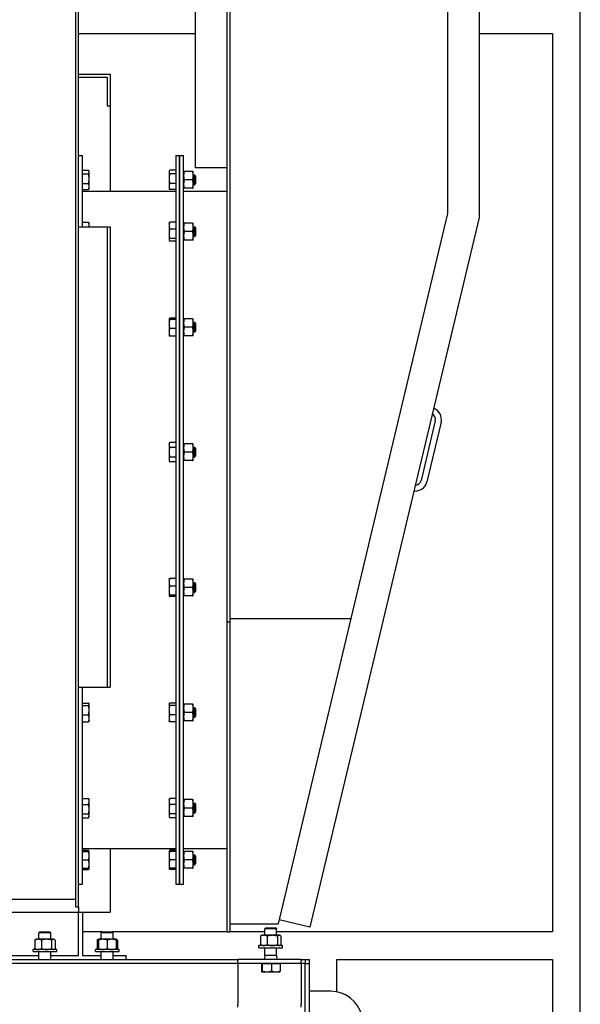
# Model space of a CAD drawing. Header units: inches. Extents: x 24 to 1128, y -94 to 748.
# Tile 70 of 256: x 325 to 361, y 234 to 297. Entities that reach past the tile are written whole.
import ezdxf

# ---------------------------------------------------------------- set-up
doc = ezdxf.new("R2010")
doc.units = ezdxf.units.IN
doc.header["$LTSCALE"] = 32
doc.header["$MEASUREMENT"] = 0
doc.layers.add('Visible (ANSI)', color=7, linetype='Continuous', lineweight=30)

msp = doc.modelspace()

# ---------------------------------------------------------------- linework, layer by layer
at = {"layer": 'Visible (ANSI)'}
for p, q in [((336.49252, 287.28262), (336.49252, 302.81362)), ((338.49252, 258.62562), (338.49252, 302.81362)), ((338.66452, 302.81362), (338.66452, 258.62562)), ((352.40652, 302.81362), (352.40652, 284.38656)), ((354.40652, 302.81362), (354.40652, 284.15124)), ((328.92872, 265.06362), (328.92872, 301.01962)), ((329.10802, 265.06362), (329.10802, 301.01962)), ((360.79552, 141.63562), (360.79552, 297.50112)), ((329.10802, 295.75112), (336.49252, 295.75112)), ((354.40652, 295.75112), (359.04552, 295.75112)), ((359.04552, 295.75112), (359.04552, 239.06362)), ((329.10802, 293.18862), (331.10802, 293.18862)), ((329.10802, 293.00112), (330.92052, 293.00112)), ((330.92052, 293.00112), (330.92052, 291.18862)), ((331.10802, 293.18862), (331.10802, 291.18862)), ((330.92052, 291.18862), (331.10802, 291.18862)), ((331.10802, 291.18862), (331.10802, 285.81362)), ((329.10802, 288.06362), (329.35802, 288.06362)), ((329.35802, 283.56362), (329.35802, 288.06362)), ((335.24252, 288.06362), (335.49252, 288.06362)), ((335.24252, 288.06362), (335.24252, 242.06362)), ((335.49252, 242.06362), (335.49252, 288.06362)), ((335.49252, 288.06362), (335.74252, 288.06362)), ((335.49252, 288.06362), (335.49252, 242.06362)), ((335.74252, 242.06362), (335.74252, 288.06362)), ((329.35802, 287.12649), (329.73245, 287.12649)), ((329.77989, 287.04955), (329.75462, 287.09332)), ((334.82064, 287.04955), (334.84592, 287.09332)), ((335.24252, 287.12649), (334.86809, 287.12649)), ((338.49252, 287.28262), (336.49252, 287.28262)), ((329.35802, 286.89174), (329.73245, 286.89174)), ((329.77989, 287.00911), (329.77989, 287.04955)), ((329.77989, 286.58764), (329.77989, 287.00911)), ((329.77989, 286.09683), (329.77989, 286.58764)), ((334.82064, 287.04955), (334.82064, 287.00911)), ((334.82064, 287.00911), (334.82064, 286.58764)), ((334.82064, 286.58764), (334.82064, 286.09683)), ((335.24252, 286.89174), (334.86809, 286.89174)), ((336.31321, 287.0493), (335.78082, 287.0493)), ((336.31321, 286.5183), (335.78082, 286.5183)), ((336.35152, 286.7838), (336.35152, 287.0493)), ((336.35152, 286.8308), (336.43842, 286.8308)), ((336.35152, 286.2528), (336.35152, 286.7838)), ((336.49252, 286.7767), (336.43842, 286.8308)), ((336.43842, 286.2058), (336.43842, 286.8308)), ((336.49252, 286.7767), (336.49252, 286.2599)), ((329.35802, 286.28355), (329.73245, 286.28355)), ((329.35802, 285.91012), (329.73245, 285.91012)), ((329.77989, 285.98705), (329.75462, 285.94328)), ((329.77989, 285.98705), (329.77989, 286.09683)), ((334.82064, 286.09683), (334.82064, 285.98705)), ((334.82064, 285.98705), (334.84592, 285.94328)), ((335.24252, 286.28355), (334.86809, 286.28355)), ((335.24252, 285.91012), (334.86809, 285.91012)), ((336.31321, 285.9873), (335.78082, 285.9873)), ((336.35152, 285.9873), (336.35152, 286.2528)), ((336.35152, 286.2058), (336.43842, 286.2058)), ((336.49252, 286.2599), (336.43842, 286.2058)), ((329.35802, 285.81362), (335.24252, 285.81362)), ((335.74252, 285.81362), (338.49252, 285.81362)), ((354.40652, 284.15124), (343.71553, 239.3494)), ((352.40652, 284.38656), (346.30865, 258.83273)), ((329.10802, 283.56362), (330.92052, 283.56362)), ((329.35802, 283.84455), (329.73245, 283.84455)), ((329.77989, 283.78327), (329.76907, 283.80201)), ((329.77989, 283.62767), (329.77989, 283.78327)), ((329.77989, 283.56362), (329.77989, 283.62767)), ((330.92052, 283.56362), (330.92052, 254.50112)), ((330.92052, 283.56362), (331.10802, 283.56362)), ((331.10802, 283.56362), (331.10802, 254.50112)), ((334.82064, 283.78327), (334.83146, 283.80201)), ((334.82064, 283.78327), (334.82064, 283.62767)), ((334.82064, 283.62767), (334.82064, 283.11452)), ((335.24252, 283.84455), (334.86809, 283.84455)), ((335.24252, 283.41079), (334.86809, 283.41079)), ((336.31321, 283.78302), (335.78082, 283.78302)), ((336.35152, 283.51752), (336.35152, 283.78302)), ((336.35152, 283.56452), (336.43842, 283.56452)), ((336.35152, 282.98652), (336.35152, 283.51752)), ((336.49252, 283.51042), (336.43842, 283.56452)), ((336.43842, 282.93952), (336.43842, 283.56452)), ((336.49252, 283.51042), (336.49252, 282.99362)), ((334.82064, 283.11452), (334.82064, 282.73887)), ((334.82064, 282.73887), (334.82064, 282.72077)), ((334.82064, 282.72077), (334.83146, 282.70203)), ((335.24252, 282.81826), (334.86809, 282.81826)), ((336.31321, 283.25202), (335.78082, 283.25202)), ((336.31321, 282.72102), (335.78082, 282.72102)), ((336.35152, 282.72102), (336.35152, 282.98652)), ((336.35152, 282.93952), (336.43842, 282.93952)), ((336.49252, 282.99362), (336.43842, 282.93952)), ((335.24252, 282.65949), (334.86809, 282.65949)), ((334.82064, 277.74797), (334.82329, 277.75256)), ((334.82064, 277.74797), (334.82064, 277.74343)), ((334.82064, 277.74343), (334.82064, 277.42002)), ((335.24252, 277.78346), (334.86809, 277.78346)), ((336.31321, 277.74772), (335.78082, 277.74772)), ((336.35152, 277.48222), (336.35152, 277.74772)), ((334.82064, 277.42002), (334.82064, 276.89332)), ((335.24252, 277.70339), (334.86809, 277.70339)), ((335.24252, 277.13665), (334.86809, 277.13665)), ((336.31321, 277.21672), (335.78082, 277.21672)), ((336.35152, 277.52922), (336.43842, 277.52922)), ((336.35152, 276.95122), (336.35152, 277.48222)), ((336.49252, 277.47512), (336.43842, 277.52922)), ((336.43842, 276.90422), (336.43842, 277.52922)), ((336.49252, 277.47512), (336.49252, 276.95832)), ((334.82064, 276.89332), (334.82064, 276.68547)), ((334.82064, 276.68547), (334.82329, 276.68089)), ((335.24252, 276.64998), (334.86809, 276.64998)), ((336.31321, 276.68572), (335.78082, 276.68572)), ((336.35152, 276.68572), (336.35152, 276.95122)), ((336.35152, 276.90422), (336.43842, 276.90422)), ((336.49252, 276.95832), (336.43842, 276.90422)), ((351.63871, 271.31379), (350.73928, 267.54462)), ((352.00347, 271.22675), (351.10404, 267.45758)), ((334.82064, 269.86248), (334.86809, 269.94466)), ((334.82064, 269.86248), (334.82064, 269.7913)), ((334.82064, 269.7913), (334.82064, 269.33123)), ((335.24252, 269.94466), (334.86809, 269.94466)), ((336.31321, 269.86223), (335.78082, 269.86223)), ((336.35152, 269.59673), (336.35152, 269.86223)), ((334.82064, 269.33123), (334.82064, 268.87115)), ((335.24252, 269.63794), (334.86809, 269.63794)), ((336.31321, 269.33123), (335.78082, 269.33123)), ((336.35152, 269.64373), (336.43842, 269.64373)), ((336.35152, 269.06573), (336.35152, 269.59673)), ((336.35152, 268.80023), (336.35152, 269.06573)), ((336.49252, 269.58963), (336.43842, 269.64373)), ((336.43842, 269.01873), (336.43842, 269.64373)), ((336.49252, 269.07283), (336.43842, 269.01873)), ((336.49252, 269.58963), (336.49252, 269.07283)), ((334.82064, 268.87115), (334.82064, 268.79998)), ((334.82064, 268.79998), (334.86809, 268.71779)), ((335.24252, 269.02451), (334.86809, 269.02451)), ((335.24252, 268.71779), (334.86809, 268.71779)), ((336.31321, 268.80023), (335.78082, 268.80023)), ((336.35152, 269.01873), (336.43842, 269.01873)), ((328.92872, 240.63467), (328.92872, 265.06362)), ((329.10802, 240.63467), (329.10802, 265.06362)), ((334.82064, 261.32727), (334.82329, 261.33186)), ((334.82064, 261.32727), (334.82064, 261.11943)), ((334.82064, 261.11943), (334.82064, 260.59272)), ((335.24252, 261.36276), (334.86809, 261.36276)), ((336.31321, 261.32702), (335.78082, 261.32702)), ((336.35152, 261.06152), (336.35152, 261.32702)), ((336.35152, 261.10852), (336.43842, 261.10852)), ((336.35152, 260.53052), (336.35152, 261.06152)), ((336.49252, 261.05442), (336.43842, 261.10852)), ((336.43842, 260.48352), (336.43842, 261.10852)), ((336.49252, 261.05442), (336.49252, 260.53762)), ((334.82064, 260.59272), (334.82064, 260.26932)), ((335.24252, 260.87609), (334.86809, 260.87609)), ((336.31321, 260.79602), (335.78082, 260.79602)), ((336.35152, 260.26502), (336.35152, 260.53052)), ((336.35152, 260.48352), (336.43842, 260.48352)), ((336.49252, 260.53762), (336.43842, 260.48352)), ((334.82064, 260.26932), (334.82064, 260.26477)), ((334.82064, 260.26477), (334.82329, 260.26019)), ((335.24252, 260.30935), (334.86809, 260.30935)), ((335.24252, 260.22928), (334.86809, 260.22928)), ((336.31321, 260.26502), (335.78082, 260.26502)), ((338.49252, 239.06362), (338.49252, 258.62562)), ((338.49252, 258.62562), (338.66452, 258.62562)), ((338.66452, 258.83273), (346.30865, 258.83273)), ((338.66452, 258.62562), (338.66452, 239.06362)), ((346.30865, 258.83273), (341.71049, 239.56362)), ((329.10802, 254.50112), (330.92052, 254.50112)), ((329.35802, 242.06362), (329.35802, 254.50112)), ((330.92052, 254.50112), (331.10802, 254.50112)), ((329.35802, 253.50306), (329.73245, 253.50306)), ((329.35802, 253.34429), (329.73245, 253.34429)), ((329.77989, 253.44178), (329.76907, 253.46052)), ((329.77989, 253.42367), (329.77989, 253.44178)), ((329.77989, 253.04802), (329.77989, 253.42367)), ((329.77989, 252.53488), (329.77989, 253.04802)), ((334.82064, 253.44178), (334.83146, 253.46052)), ((334.82064, 253.44178), (334.82064, 253.42367)), ((334.82064, 253.42367), (334.82064, 253.04802)), ((334.82064, 253.04802), (334.82064, 252.53488)), ((335.24252, 253.50306), (334.86809, 253.50306)), ((335.24252, 253.34429), (334.86809, 253.34429)), ((336.31321, 253.44153), (335.78082, 253.44153)), ((336.31321, 252.91053), (335.78082, 252.91053)), ((336.35152, 253.17603), (336.35152, 253.44153)), ((336.35152, 253.22303), (336.43842, 253.22303)), ((336.35152, 252.64503), (336.35152, 253.17603)), ((336.49252, 253.16893), (336.43842, 253.22303)), ((336.43842, 252.59803), (336.43842, 253.22303)), ((336.49252, 253.16893), (336.49252, 252.65213)), ((329.35802, 252.75176), (329.73245, 252.75176)), ((329.35802, 252.31799), (329.73245, 252.31799)), ((329.77989, 252.37928), (329.76907, 252.36054)), ((329.77989, 252.37928), (329.77989, 252.53488)), ((334.82064, 252.53488), (334.82064, 252.37928)), ((334.82064, 252.37928), (334.83146, 252.36054)), ((335.24252, 252.75176), (334.86809, 252.75176)), ((335.24252, 252.31799), (334.86809, 252.31799)), ((336.31321, 252.37953), (335.78082, 252.37953)), ((336.35152, 252.37953), (336.35152, 252.64503)), ((336.35152, 252.59803), (336.43842, 252.59803)), ((336.49252, 252.65213), (336.43842, 252.59803)), ((329.35802, 247.48341), (329.73245, 247.48341)), ((329.77989, 247.40648), (329.75462, 247.45025)), ((329.77989, 247.2967), (329.77989, 247.40648)), ((329.77989, 246.80588), (329.77989, 247.2967)), ((334.82064, 247.40648), (334.84592, 247.45025)), ((334.82064, 247.40648), (334.82064, 247.2967)), ((334.82064, 247.2967), (334.82064, 246.80588)), ((335.24252, 247.48341), (334.86809, 247.48341)), ((336.31321, 247.40623), (335.78082, 247.40623)), ((336.35152, 247.14073), (336.35152, 247.40623)), ((329.35802, 247.10998), (329.73245, 247.10998)), ((329.77989, 246.38442), (329.77989, 246.80588)), ((334.82064, 246.80588), (334.82064, 246.38442)), ((335.24252, 247.10998), (334.86809, 247.10998)), ((336.31321, 246.87523), (335.78082, 246.87523)), ((336.35152, 247.18773), (336.43842, 247.18773)), ((336.35152, 246.60973), (336.35152, 247.14073)), ((336.49252, 247.13363), (336.43842, 247.18773)), ((336.43842, 246.56273), (336.43842, 247.18773)), ((336.49252, 247.13363), (336.49252, 246.61683)), ((329.35802, 246.50179), (329.73245, 246.50179)), ((329.35802, 246.26704), (329.73245, 246.26704)), ((329.77989, 246.34398), (329.75462, 246.30021)), ((329.77989, 246.34398), (329.77989, 246.38442)), ((334.82064, 246.38442), (334.82064, 246.34398)), ((334.82064, 246.34398), (334.84592, 246.30021)), ((335.24252, 246.50179), (334.86809, 246.50179)), ((335.24252, 246.26704), (334.86809, 246.26704)), ((336.31321, 246.34423), (335.78082, 246.34423)), ((336.35152, 246.34423), (336.35152, 246.60973)), ((336.35152, 246.56273), (336.43842, 246.56273)), ((336.49252, 246.61683), (336.43842, 246.56273)), ((329.35802, 244.31362), (335.24252, 244.31362)), ((329.35802, 244.21713), (329.73245, 244.21713)), ((331.10802, 244.31362), (331.10802, 240.31362)), ((335.24252, 244.21713), (334.86809, 244.21713)), ((335.74252, 244.31362), (338.49252, 244.31362)), ((329.35802, 244.1402), (329.73245, 244.1402)), ((329.35802, 243.60895), (329.73245, 243.60895)), ((329.77989, 244.1402), (329.75462, 244.18397)), ((329.77989, 243.87457), (329.77989, 244.1402)), ((329.77989, 243.34332), (329.77989, 243.87457)), ((334.82064, 244.1402), (334.84592, 244.18397)), ((334.82064, 244.1402), (334.82064, 243.87457)), ((334.82064, 243.87457), (334.82064, 243.34332)), ((335.24252, 244.1402), (334.86809, 244.1402)), ((335.24252, 243.60895), (334.86809, 243.60895)), ((336.31321, 244.13995), (335.78082, 244.13995)), ((336.31321, 243.60895), (335.78082, 243.60895)), ((336.35152, 243.87445), (336.35152, 244.13995)), ((336.35152, 243.92145), (336.43842, 243.92145)), ((336.35152, 243.34345), (336.35152, 243.87445)), ((336.49252, 243.86735), (336.43842, 243.92145)), ((336.43842, 243.29645), (336.43842, 243.92145)), ((336.49252, 243.86735), (336.49252, 243.35055)), ((329.35802, 243.0777), (329.73245, 243.0777)), ((329.35802, 243.00076), (329.73245, 243.00076)), ((329.77989, 243.0777), (329.75462, 243.03393)), ((329.77989, 243.0777), (329.77989, 243.34332)), ((334.82064, 243.34332), (334.82064, 243.0777)), ((334.82064, 243.0777), (334.84592, 243.03393)), ((335.24252, 243.0777), (334.86809, 243.0777)), ((335.24252, 243.00076), (334.86809, 243.00076)), ((336.31321, 243.07795), (335.78082, 243.07795)), ((336.35152, 243.07795), (336.35152, 243.34345)), ((336.35152, 243.29645), (336.43842, 243.29645)), ((336.49252, 243.35055), (336.43842, 243.29645)), ((329.10802, 242.06362), (329.35802, 242.06362)), ((335.24252, 242.06362), (335.49252, 242.06362)), ((335.49252, 242.06362), (335.74252, 242.06362)), ((305.16232, 241.13467), (328.92872, 241.13467)), ((328.92872, 240.63467), (329.10802, 240.63467)), ((329.10802, 240.63467), (329.10802, 240.31362)), ((304.98302, 240.31362), (329.10802, 240.31362)), ((329.10802, 240.31362), (329.35802, 240.31362)), ((329.10802, 237.56362), (329.10802, 240.31362)), ((329.35802, 240.31362), (331.10802, 240.31362)), ((329.35802, 240.31362), (329.35802, 237.56362)), ((338.66452, 239.56362), (341.71049, 239.56362)), ((340.92886, 239.31362), (340.86752, 239.25412)), ((340.86752, 238.84522), (340.86752, 239.25412)), ((341.61752, 239.25412), (340.86752, 239.25412)), ((340.92886, 239.31362), (341.55617, 239.31362)), ((341.55617, 239.31362), (341.61752, 239.25412)), ((341.61752, 238.84522), (341.61752, 239.25412)), ((343.71553, 239.3494), (341.77015, 239.81362)), ((326.66936, 239.06362), (326.60802, 239.00412)), ((326.60802, 238.59522), (326.60802, 239.00412)), ((327.35802, 239.00412), (326.60802, 239.00412)), ((326.66936, 239.06362), (327.29667, 239.06362)), ((327.29667, 239.06362), (327.35802, 239.00412)), ((327.35802, 238.59522), (327.35802, 239.00412)), ((330.60686, 239.06362), (329.35802, 239.06362)), ((330.60686, 239.06362), (330.54552, 239.00412)), ((330.54552, 238.59522), (330.54552, 239.00412)), ((331.29552, 239.00412), (330.54552, 239.00412)), ((330.60686, 239.06362), (331.23417, 239.06362)), ((338.49252, 239.06362), (331.23417, 239.06362)), ((331.23417, 239.06362), (331.29552, 239.00412)), ((331.29552, 238.59522), (331.29552, 239.00412)), ((338.49252, 239.06362), (338.66452, 239.06362)), ((340.86752, 239.06362), (338.66452, 239.06362)), ((340.60319, 238.79498), (340.60319, 238.25447)), ((340.68002, 238.84522), (340.64453, 238.82473)), ((340.81264, 238.84522), (340.68002, 238.84522)), ((341.34175, 238.84522), (340.81264, 238.84522)), ((341.02208, 238.79498), (341.02208, 238.25447)), ((341.77163, 238.84522), (341.34175, 238.84522)), ((359.04552, 239.06362), (341.61752, 239.06362)), ((341.66142, 238.79498), (341.66142, 238.25447)), ((341.80502, 238.84522), (341.77163, 238.84522)), ((341.80502, 238.84522), (341.84051, 238.82473)), ((341.88185, 238.79498), (341.88185, 238.25447)), ((326.34369, 238.54498), (326.34369, 238.00447)), ((326.42052, 238.59522), (326.38503, 238.57473)), ((326.55314, 238.59522), (326.42052, 238.59522)), ((327.08225, 238.59522), (326.55314, 238.59522)), ((326.76258, 238.54498), (326.76258, 238.00447)), ((327.51213, 238.59522), (327.08225, 238.59522)), ((327.40192, 238.54498), (327.40192, 238.00447)), ((327.54552, 238.59522), (327.51213, 238.59522)), ((327.54552, 238.59522), (327.58101, 238.57473)), ((327.62235, 238.54498), (327.62235, 238.00447)), ((330.28119, 238.54498), (330.28119, 238.00447)), ((330.35802, 238.59522), (330.32253, 238.57473)), ((330.63927, 238.59522), (330.35802, 238.59522)), ((330.35802, 238.54498), (330.35802, 238.00447)), ((331.20177, 238.59522), (330.63927, 238.59522)), ((330.92052, 238.54498), (330.92052, 238.00447)), ((331.48302, 238.59522), (331.20177, 238.59522)), ((331.48302, 238.59522), (331.51851, 238.57473)), ((331.48302, 238.54498), (331.48302, 238.00447)), ((331.55985, 238.54498), (331.55985, 238.00447)), ((340.49252, 238.06362), (340.49252, 238.20422)), ((341.99252, 238.20422), (340.49252, 238.20422)), ((340.49252, 238.06362), (341.99252, 238.06362)), ((340.68002, 238.20422), (340.64453, 238.22472)), ((340.86752, 237.56362), (340.86752, 238.06362)), ((341.61752, 237.56362), (341.61752, 238.06362)), ((341.80502, 238.20422), (341.84051, 238.22472)), ((341.99252, 238.06362), (341.99252, 238.20422)), ((323.35802, 237.56362), (326.60802, 237.56362)), ((326.23302, 237.81362), (326.23302, 237.95422)), ((327.73302, 237.95422), (326.23302, 237.95422)), ((326.23302, 237.81362), (327.73302, 237.81362)), ((326.42052, 237.95422), (326.38503, 237.97472)), ((326.60802, 237.31362), (326.60802, 237.81362)), ((327.35802, 237.31362), (327.35802, 237.81362)), ((327.35802, 237.56362), (329.10802, 237.56362)), ((327.54552, 237.95422), (327.58101, 237.97472)), ((327.73302, 237.81362), (327.73302, 237.95422)), ((329.35802, 237.56362), (330.54552, 237.56362)), ((330.17052, 237.81362), (330.17052, 237.95422)), ((331.67052, 237.95422), (330.17052, 237.95422)), ((330.17052, 237.81362), (331.67052, 237.81362)), ((330.35802, 237.95422), (330.32253, 237.97472)), ((330.54552, 237.31362), (330.54552, 237.81362)), ((331.29552, 237.31362), (331.29552, 237.81362)), ((331.29552, 237.56362), (332.10802, 237.56362)), ((331.48302, 237.95422), (331.51851, 237.97472)), ((331.67052, 237.81362), (331.67052, 237.95422)), ((332.10802, 237.31362), (332.10802, 237.56362)), ((340.86752, 237.56362), (340.85852, 237.31362)), ((341.61752, 237.56362), (340.86752, 237.56362)), ((341.61752, 237.56362), (341.62652, 237.31362)), ((304.67052, 237.31362), (339.17052, 237.31362)), ((339.17052, 237.06362), (304.67052, 237.06362)), ((343.17052, 237.31362), (339.17052, 237.31362)), ((339.17052, 237.31362), (339.17052, 237.25362)), ((339.17052, 237.06362), (339.17052, 237.25362)), ((343.17052, 237.06362), (339.17052, 237.06362)), ((339.17052, 237.06362), (339.17052, 236.68362)), ((340.65372, 237.06362), (340.68218, 237.06362)), ((340.65372, 237.06362), (340.65372, 236.58986)), ((340.68002, 237.06362), (340.68002, 237.06362)), ((340.68218, 237.06362), (340.71065, 237.06362)), ((340.71065, 237.06362), (341.00505, 237.06362)), ((340.71065, 237.06362), (340.71065, 236.58986)), ((341.00505, 237.06362), (341.29945, 237.06362)), ((341.29945, 237.06362), (341.29945, 236.58986)), ((341.29945, 237.06362), (341.56538, 237.06362)), ((341.56538, 237.06362), (341.83132, 237.06362)), ((341.80502, 237.06362), (341.80502, 237.06362)), ((341.83132, 237.06362), (341.83132, 236.58986)), ((343.17052, 237.31362), (343.42052, 237.31362)), ((343.17052, 237.31362), (343.17052, 237.25362)), ((343.17052, 237.06362), (343.17052, 237.25362)), ((343.42052, 237.06362), (343.17052, 237.06362)), ((343.17052, 237.06362), (343.17052, 236.68362)), ((343.42052, 237.31362), (343.67052, 237.31362)), ((343.42052, 237.31362), (343.42052, 237.06362)), ((343.42052, 171.56362), (343.42052, 237.06362)), ((343.42052, 237.06362), (343.67052, 237.06362)), ((343.67052, 237.31362), (343.67052, 237.06362)), ((343.67052, 237.06362), (343.67052, 171.56362)), ((345.42052, 237.31362), (359.04552, 237.31362)), ((345.42052, 235.27815), (345.42052, 237.31362)), ((359.04552, 237.31362), (359.04552, 189.31362)), ((339.17052, 236.68362), (339.17052, 234.50362)), ((340.68002, 236.53962), (340.67785, 236.54088)), ((340.68002, 236.53962), (340.68218, 236.53962)), ((340.68218, 236.53962), (341.00505, 236.53962)), ((341.00505, 236.53962), (341.56538, 236.53962)), ((341.56538, 236.53962), (341.80502, 236.53962)), ((341.80502, 236.53962), (341.80719, 236.54088)), ((343.17052, 236.68362), (343.17052, 234.50362)), ((345.04552, 235.31362), (343.67052, 235.31362)), ((339.17052, 234.31362), (339.17052, 234.50362)), ((343.17052, 234.31362), (343.17052, 234.50362))]:
    msp.add_line(p, q, dxfattribs=at)
for centre, radius, start, end in [((351.27395, 271.40084), 0.375, 346.578596, 63.0851972), ((351.27395, 271.40084), 0.75, 346.578596, 69.8788308), ((350.37452, 267.63167), 0.75, 263.2783612, 346.578596), ((350.37452, 267.63167), 0.375, 270.0719948, 346.578596), ((345.04552, 233.31362), 2, 296.2897353, 90)]:
    msp.add_arc(centre, radius, start, end, dxfattribs=at)
for points, weights in [([(329.77989, 287.00911), (329.77989, 287.06359), (329.73245, 287.12649)], [1, 1.04314139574, 1.01001874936]), ([(334.86809, 287.12649), (334.82064, 287.06359), (334.82064, 287.00911)], [1.01001874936, 1.04314139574, 1]), ([(329.73245, 286.89174), (329.77989, 286.95464), (329.77989, 287.00911)], [1.01001874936, 1.04314139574, 1]), ([(329.77989, 286.58764), (329.77989, 286.72877), (329.73245, 286.89174)], [1, 1.04314139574, 1.01001874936]), ([(329.73245, 286.28355), (329.77989, 286.44651), (329.77989, 286.58764)], [1.01001874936, 1.04314139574, 1]), ([(334.82064, 287.00911), (334.82064, 286.95464), (334.86809, 286.89174)], [1, 1.04314139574, 1.01001874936]), ([(334.86809, 286.89174), (334.82064, 286.72877), (334.82064, 286.58764)], [1.01001874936, 1.04314139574, 1]), ([(334.82064, 286.58764), (334.82064, 286.44651), (334.86809, 286.28355)], [1, 1.04314139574, 1.01001874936]), ([(335.74252, 287.0493), (335.74252, 287.0493), (335.78082, 287.0493)], [1, 1.0379548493, 1]), ([(335.78082, 287.0493), (335.74252, 286.90702), (335.74252, 286.7838)], [1, 1.0379548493, 1]), ([(335.74252, 286.7838), (335.74252, 286.66058), (335.78082, 286.5183)], [1, 1.0379548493, 1]), ([(335.78082, 286.5183), (335.74252, 286.37602), (335.74252, 286.2528)], [1, 1.0379548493, 1]), ([(336.35152, 286.7838), (336.35152, 286.90702), (336.31321, 287.0493)], [1, 1.0379548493, 1]), ([(336.31321, 287.0493), (336.35152, 287.0493), (336.35152, 287.0493)], [1, 1.0379548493, 1]), ([(336.31321, 286.5183), (336.35152, 286.66058), (336.35152, 286.7838)], [1, 1.0379548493, 1]), ([(336.35152, 286.2528), (336.35152, 286.37602), (336.31321, 286.5183)], [1, 1.0379548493, 1]), ([(329.77989, 286.09683), (329.77989, 286.18349), (329.73245, 286.28355)], [1, 1.04314139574, 1.01001874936]), ([(329.73245, 285.91012), (329.77989, 286.01018), (329.77989, 286.09683)], [1.01001874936, 1.04314139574, 1]), ([(329.75462, 285.94328), (329.74536, 285.92723), (329.73245, 285.91012)], [1.02223897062, 1.01882307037, 1.01001874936]), ([(334.86809, 286.28355), (334.82064, 286.18349), (334.82064, 286.09683)], [1.01001874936, 1.04314139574, 1]), ([(334.82064, 286.09683), (334.82064, 286.01018), (334.86809, 285.91012)], [1, 1.04314139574, 1.01001874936]), ([(334.86809, 285.91012), (334.85518, 285.92723), (334.84592, 285.94328)], [1.01001874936, 1.01882307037, 1.02223897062]), ([(335.78082, 285.9873), (335.74252, 285.9873), (335.74252, 285.9873)], [1, 1.0379548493, 1]), ([(335.74252, 286.2528), (335.74252, 286.12958), (335.78082, 285.9873)], [1, 1.0379548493, 1]), ([(336.31321, 285.9873), (336.35152, 286.12958), (336.35152, 286.2528)], [1, 1.0379548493, 1]), ([(336.35152, 285.9873), (336.35152, 285.9873), (336.31321, 285.9873)], [1, 1.0379548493, 1]), ([(329.73245, 283.84455), (329.75746, 283.82212), (329.76907, 283.80201)], [1.01001874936, 1.02721658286, 1.02385469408]), ([(329.77989, 283.62767), (329.77989, 283.72833), (329.73245, 283.84455)], [1, 1.04314139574, 1.01001874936]), ([(329.77547, 283.56362), (329.77989, 283.59588), (329.77989, 283.62767)], [1.01929397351, 1.01323672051, 1]), ([(334.86809, 283.84455), (334.82064, 283.72833), (334.82064, 283.62767)], [1.01001874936, 1.04314139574, 1]), ([(334.82064, 283.62767), (334.82064, 283.52702), (334.86809, 283.41079)], [1, 1.04314139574, 1.01001874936]), ([(334.86809, 283.41079), (334.82064, 283.25202), (334.82064, 283.11452)], [1.01001874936, 1.04314139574, 1]), ([(334.83146, 283.80201), (334.84308, 283.82212), (334.86809, 283.84455)], [1.02385469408, 1.02721658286, 1.01001874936]), ([(335.74252, 283.78302), (335.74252, 283.78302), (335.78082, 283.78302)], [1, 1.0379548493, 1]), ([(335.78082, 283.78302), (335.74252, 283.64074), (335.74252, 283.51752)], [1, 1.0379548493, 1]), ([(335.74252, 283.51752), (335.74252, 283.3943), (335.78082, 283.25202)], [1, 1.0379548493, 1]), ([(336.35152, 283.51752), (336.35152, 283.64074), (336.31321, 283.78302)], [1, 1.0379548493, 1]), ([(336.31321, 283.78302), (336.35152, 283.78302), (336.35152, 283.78302)], [1, 1.0379548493, 1]), ([(336.31321, 283.25202), (336.35152, 283.3943), (336.35152, 283.51752)], [1, 1.0379548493, 1]), ([(334.82064, 283.11452), (334.82064, 282.97703), (334.86809, 282.81826)], [1, 1.04314139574, 1.01001874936]), ([(334.86809, 282.81826), (334.82064, 282.77572), (334.82064, 282.73887)], [1.01001874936, 1.04314139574, 1]), ([(334.82064, 282.73887), (334.82064, 282.70203), (334.86809, 282.65949)], [1, 1.04314139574, 1.01001874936]), ([(335.78082, 282.72102), (335.74252, 282.72102), (335.74252, 282.72102)], [1, 1.0379548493, 1]), ([(335.78082, 283.25202), (335.74252, 283.10974), (335.74252, 282.98652)], [1, 1.0379548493, 1]), ([(335.74252, 282.98652), (335.74252, 282.8633), (335.78082, 282.72102)], [1, 1.0379548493, 1]), ([(336.35152, 282.98652), (336.35152, 283.10974), (336.31321, 283.25202)], [1, 1.0379548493, 1]), ([(336.31321, 282.72102), (336.35152, 282.8633), (336.35152, 282.98652)], [1, 1.0379548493, 1]), ([(336.35152, 282.72102), (336.35152, 282.72102), (336.31321, 282.72102)], [1, 1.0379548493, 1]), ([(334.86809, 277.78346), (334.82064, 277.76201), (334.82064, 277.74343)], [1.01001874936, 1.04314139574, 1]), ([(334.82064, 277.74343), (334.82064, 277.72485), (334.86809, 277.70339)], [1, 1.04314139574, 1.01001874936]), ([(335.74252, 277.74772), (335.74252, 277.74772), (335.78082, 277.74772)], [1, 1.0379548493, 1]), ([(335.78082, 277.74772), (335.74252, 277.60544), (335.74252, 277.48222)], [1, 1.0379548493, 1]), ([(336.35152, 277.48222), (336.35152, 277.60544), (336.31321, 277.74772)], [1, 1.0379548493, 1]), ([(336.31321, 277.74772), (336.35152, 277.74772), (336.35152, 277.74772)], [1, 1.0379548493, 1]), ([(334.86809, 277.70339), (334.82064, 277.55154), (334.82064, 277.42002)], [1.01001874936, 1.04314139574, 1]), ([(334.82064, 277.42002), (334.82064, 277.28851), (334.86809, 277.13665)], [1, 1.04314139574, 1.01001874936]), ([(334.86809, 277.13665), (334.82064, 277.00625), (334.82064, 276.89332)], [1.01001874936, 1.04314139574, 1]), ([(335.74252, 277.48222), (335.74252, 277.359), (335.78082, 277.21672)], [1, 1.0379548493, 1]), ([(335.78082, 277.21672), (335.74252, 277.07444), (335.74252, 276.95122)], [1, 1.0379548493, 1]), ([(336.31321, 277.21672), (336.35152, 277.359), (336.35152, 277.48222)], [1, 1.0379548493, 1]), ([(336.35152, 276.95122), (336.35152, 277.07444), (336.31321, 277.21672)], [1, 1.0379548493, 1]), ([(334.82064, 276.89332), (334.82064, 276.78039), (334.86809, 276.64998)], [1, 1.04314139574, 1.01001874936]), ([(334.86809, 276.64998), (334.83161, 276.66648), (334.82329, 276.68089)], [1.01001874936, 1.03529491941, 1.01615991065]), ([(335.78082, 276.68572), (335.74252, 276.68572), (335.74252, 276.68572)], [1, 1.0379548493, 1]), ([(335.74252, 276.95122), (335.74252, 276.828), (335.78082, 276.68572)], [1, 1.0379548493, 1]), ([(336.31321, 276.68572), (336.35152, 276.828), (336.35152, 276.95122)], [1, 1.0379548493, 1]), ([(336.35152, 276.68572), (336.35152, 276.68572), (336.31321, 276.68572)], [1, 1.0379548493, 1]), ([(334.86809, 269.94466), (334.82064, 269.86248), (334.82064, 269.7913)], [1.01001874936, 1.04314139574, 1]), ([(334.82064, 269.7913), (334.82064, 269.72013), (334.86809, 269.63794)], [1, 1.04314139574, 1.01001874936]), ([(335.74252, 269.86223), (335.74252, 269.86223), (335.78082, 269.86223)], [1, 1.0379548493, 1]), ([(335.78082, 269.86223), (335.74252, 269.71994), (335.74252, 269.59673)], [1, 1.0379548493, 1]), ([(336.35152, 269.59673), (336.35152, 269.71994), (336.31321, 269.86223)], [1, 1.0379548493, 1]), ([(336.31321, 269.86223), (336.35152, 269.86223), (336.35152, 269.86223)], [1, 1.0379548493, 1]), ([(334.86809, 269.63794), (334.82064, 269.47357), (334.82064, 269.33123)], [1.01001874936, 1.04314139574, 1]), ([(334.82064, 269.33123), (334.82064, 269.18888), (334.86809, 269.02451)], [1, 1.04314139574, 1.01001874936]), ([(335.74252, 269.59673), (335.74252, 269.47351), (335.78082, 269.33123)], [1, 1.0379548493, 1]), ([(335.78082, 269.33123), (335.74252, 269.18894), (335.74252, 269.06573)], [1, 1.0379548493, 1]), ([(335.74252, 269.06573), (335.74252, 268.94251), (335.78082, 268.80023)], [1, 1.0379548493, 1]), ([(336.31321, 269.33123), (336.35152, 269.47351), (336.35152, 269.59673)], [1, 1.0379548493, 1]), ([(336.35152, 269.06573), (336.35152, 269.18894), (336.31321, 269.33123)], [1, 1.0379548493, 1]), ([(336.31321, 268.80023), (336.35152, 268.94251), (336.35152, 269.06573)], [1, 1.0379548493, 1]), ([(334.86809, 269.02451), (334.82064, 268.94232), (334.82064, 268.87115)], [1.01001874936, 1.04314139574, 1]), ([(334.82064, 268.87115), (334.82064, 268.79998), (334.86809, 268.71779)], [1, 1.04314139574, 1.01001874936]), ([(335.78082, 268.80023), (335.74252, 268.80023), (335.74252, 268.80023)], [1, 1.0379548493, 1]), ([(336.35152, 268.80023), (336.35152, 268.80023), (336.31321, 268.80023)], [1, 1.0379548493, 1]), ([(334.86809, 261.36276), (334.82064, 261.23236), (334.82064, 261.11943)], [1.01001874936, 1.04314139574, 1]), ([(334.82064, 261.11943), (334.82064, 261.0065), (334.86809, 260.87609)], [1, 1.04314139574, 1.01001874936]), ([(334.82329, 261.33186), (334.83161, 261.34627), (334.86809, 261.36276)], [1.01615991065, 1.03529491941, 1.01001874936]), ([(335.74252, 261.32702), (335.74252, 261.32702), (335.78082, 261.32702)], [1, 1.0379548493, 1]), ([(335.78082, 261.32702), (335.74252, 261.18474), (335.74252, 261.06152)], [1, 1.0379548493, 1]), ([(335.74252, 261.06152), (335.74252, 260.9383), (335.78082, 260.79602)], [1, 1.0379548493, 1]), ([(336.35152, 261.06152), (336.35152, 261.18474), (336.31321, 261.32702)], [1, 1.0379548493, 1]), ([(336.31321, 261.32702), (336.35152, 261.32702), (336.35152, 261.32702)], [1, 1.0379548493, 1]), ([(336.31321, 260.79602), (336.35152, 260.9383), (336.35152, 261.06152)], [1, 1.0379548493, 1]), ([(334.86809, 260.87609), (334.82064, 260.72424), (334.82064, 260.59272)], [1.01001874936, 1.04314139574, 1]), ([(334.82064, 260.59272), (334.82064, 260.46121), (334.86809, 260.30935)], [1, 1.04314139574, 1.01001874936]), ([(335.78082, 260.79602), (335.74252, 260.65374), (335.74252, 260.53052)], [1, 1.0379548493, 1]), ([(335.74252, 260.53052), (335.74252, 260.4073), (335.78082, 260.26502)], [1, 1.0379548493, 1]), ([(336.35152, 260.53052), (336.35152, 260.65374), (336.31321, 260.79602)], [1, 1.0379548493, 1]), ([(336.31321, 260.26502), (336.35152, 260.4073), (336.35152, 260.53052)], [1, 1.0379548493, 1]), ([(334.86809, 260.30935), (334.82064, 260.2879), (334.82064, 260.26932)], [1.01001874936, 1.04314139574, 1]), ([(334.82064, 260.26932), (334.82064, 260.25074), (334.86809, 260.22928)], [1, 1.04314139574, 1.01001874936]), ([(335.78082, 260.26502), (335.74252, 260.26502), (335.74252, 260.26502)], [1, 1.0379548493, 1]), ([(336.35152, 260.26502), (336.35152, 260.26502), (336.31321, 260.26502)], [1, 1.0379548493, 1]), ([(329.77989, 253.42367), (329.77989, 253.46052), (329.73245, 253.50306)], [1, 1.04314139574, 1.01001874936]), ([(329.73245, 253.34429), (329.77989, 253.38683), (329.77989, 253.42367)], [1.01001874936, 1.04314139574, 1]), ([(329.77989, 253.04802), (329.77989, 253.18552), (329.73245, 253.34429)], [1, 1.04314139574, 1.01001874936]), ([(329.73245, 252.75176), (329.77989, 252.91053), (329.77989, 253.04802)], [1.01001874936, 1.04314139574, 1]), ([(334.86809, 253.50306), (334.82064, 253.46052), (334.82064, 253.42367)], [1.01001874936, 1.04314139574, 1]), ([(334.82064, 253.42367), (334.82064, 253.38683), (334.86809, 253.34429)], [1, 1.04314139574, 1.01001874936]), ([(334.86809, 253.34429), (334.82064, 253.18552), (334.82064, 253.04802)], [1.01001874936, 1.04314139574, 1]), ([(334.82064, 253.04802), (334.82064, 252.91053), (334.86809, 252.75176)], [1, 1.04314139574, 1.01001874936]), ([(335.74252, 253.44153), (335.74252, 253.44153), (335.78082, 253.44153)], [1, 1.0379548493, 1]), ([(335.78082, 253.44153), (335.74252, 253.29924), (335.74252, 253.17603)], [1, 1.0379548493, 1]), ([(335.74252, 253.17603), (335.74252, 253.05281), (335.78082, 252.91053)], [1, 1.0379548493, 1]), ([(335.78082, 252.91053), (335.74252, 252.76824), (335.74252, 252.64503)], [1, 1.0379548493, 1]), ([(336.35152, 253.17603), (336.35152, 253.29924), (336.31321, 253.44153)], [1, 1.0379548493, 1]), ([(336.31321, 253.44153), (336.35152, 253.44153), (336.35152, 253.44153)], [1, 1.0379548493, 1]), ([(336.31321, 252.91053), (336.35152, 253.05281), (336.35152, 253.17603)], [1, 1.0379548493, 1]), ([(336.35152, 252.64503), (336.35152, 252.76824), (336.31321, 252.91053)], [1, 1.0379548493, 1]), ([(329.77989, 252.53488), (329.77989, 252.63553), (329.73245, 252.75176)], [1, 1.04314139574, 1.01001874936]), ([(329.73245, 252.31799), (329.77989, 252.43422), (329.77989, 252.53488)], [1.01001874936, 1.04314139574, 1]), ([(329.76907, 252.36054), (329.75746, 252.34042), (329.73245, 252.31799)], [1.02385469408, 1.02721658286, 1.01001874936]), ([(334.86809, 252.75176), (334.82064, 252.63553), (334.82064, 252.53488)], [1.01001874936, 1.04314139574, 1]), ([(334.82064, 252.53488), (334.82064, 252.43422), (334.86809, 252.31799)], [1, 1.04314139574, 1.01001874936]), ([(334.86809, 252.31799), (334.84308, 252.34042), (334.83146, 252.36054)], [1.01001874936, 1.02721658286, 1.02385469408]), ([(335.78082, 252.37953), (335.74252, 252.37953), (335.74252, 252.37953)], [1, 1.0379548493, 1]), ([(335.74252, 252.64503), (335.74252, 252.52181), (335.78082, 252.37953)], [1, 1.0379548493, 1]), ([(336.31321, 252.37953), (336.35152, 252.52181), (336.35152, 252.64503)], [1, 1.0379548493, 1]), ([(336.35152, 252.37953), (336.35152, 252.37953), (336.31321, 252.37953)], [1, 1.0379548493, 1]), ([(329.77989, 247.2967), (329.77989, 247.38335), (329.73245, 247.48341)], [1, 1.04314139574, 1.01001874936]), ([(329.73245, 247.48341), (329.74536, 247.46629), (329.75462, 247.45025)], [1.01001874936, 1.01882307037, 1.02223897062]), ([(329.73245, 247.10998), (329.77989, 247.21004), (329.77989, 247.2967)], [1.01001874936, 1.04314139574, 1]), ([(334.86809, 247.48341), (334.82064, 247.38335), (334.82064, 247.2967)], [1.01001874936, 1.04314139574, 1]), ([(334.82064, 247.2967), (334.82064, 247.21004), (334.86809, 247.10998)], [1, 1.04314139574, 1.01001874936]), ([(334.84592, 247.45025), (334.85518, 247.46629), (334.86809, 247.48341)], [1.02223897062, 1.01882307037, 1.01001874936]), ([(335.74252, 247.40623), (335.74252, 247.40623), (335.78082, 247.40623)], [1, 1.0379548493, 1]), ([(335.78082, 247.40623), (335.74252, 247.26395), (335.74252, 247.14073)], [1, 1.0379548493, 1]), ([(336.35152, 247.14073), (336.35152, 247.26395), (336.31321, 247.40623)], [1, 1.0379548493, 1]), ([(336.31321, 247.40623), (336.35152, 247.40623), (336.35152, 247.40623)], [1, 1.0379548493, 1]), ([(329.77989, 246.80588), (329.77989, 246.94702), (329.73245, 247.10998)], [1, 1.04314139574, 1.01001874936]), ([(329.73245, 246.50179), (329.77989, 246.66475), (329.77989, 246.80588)], [1.01001874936, 1.04314139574, 1]), ([(334.86809, 247.10998), (334.82064, 246.94702), (334.82064, 246.80588)], [1.01001874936, 1.04314139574, 1]), ([(334.82064, 246.80588), (334.82064, 246.66475), (334.86809, 246.50179)], [1, 1.04314139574, 1.01001874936]), ([(335.74252, 247.14073), (335.74252, 247.01751), (335.78082, 246.87523)], [1, 1.0379548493, 1]), ([(335.78082, 246.87523), (335.74252, 246.73295), (335.74252, 246.60973)], [1, 1.0379548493, 1]), ([(336.31321, 246.87523), (336.35152, 247.01751), (336.35152, 247.14073)], [1, 1.0379548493, 1]), ([(336.35152, 246.60973), (336.35152, 246.73295), (336.31321, 246.87523)], [1, 1.0379548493, 1]), ([(329.77989, 246.38442), (329.77989, 246.43889), (329.73245, 246.50179)], [1, 1.04314139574, 1.01001874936]), ([(329.73245, 246.26704), (329.77989, 246.32994), (329.77989, 246.38442)], [1.01001874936, 1.04314139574, 1]), ([(334.86809, 246.50179), (334.82064, 246.43889), (334.82064, 246.38442)], [1.01001874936, 1.04314139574, 1]), ([(334.82064, 246.38442), (334.82064, 246.32994), (334.86809, 246.26704)], [1, 1.04314139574, 1.01001874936]), ([(335.78082, 246.34423), (335.74252, 246.34423), (335.74252, 246.34423)], [1, 1.0379548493, 1]), ([(335.74252, 246.60973), (335.74252, 246.48651), (335.78082, 246.34423)], [1, 1.0379548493, 1]), ([(336.31321, 246.34423), (336.35152, 246.48651), (336.35152, 246.60973)], [1, 1.0379548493, 1]), ([(336.35152, 246.34423), (336.35152, 246.34423), (336.31321, 246.34423)], [1, 1.0379548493, 1]), ([(329.77389, 244.1402), (329.76327, 244.17627), (329.73245, 244.21713)], [1.02110899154, 1.03128969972, 1.01001874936]), ([(334.86809, 244.21713), (334.83727, 244.17627), (334.82665, 244.1402)], [1.01001874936, 1.03128969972, 1.02110899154]), ([(329.77989, 243.87457), (329.77989, 243.99785), (329.73245, 244.1402)], [1, 1.04314139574, 1.01001874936]), ([(329.73245, 244.1402), (329.77989, 244.1402), (329.77989, 244.1402)], [1.01001874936, 1.04314139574, 1]), ([(329.73245, 243.60895), (329.77989, 243.75129), (329.77989, 243.87457)], [1.01001874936, 1.04314139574, 1]), ([(329.77989, 243.34332), (329.77989, 243.4666), (329.73245, 243.60895)], [1, 1.04314139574, 1.01001874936]), ([(334.82064, 244.1402), (334.82064, 244.1402), (334.86809, 244.1402)], [1, 1.04314139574, 1.01001874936]), ([(334.86809, 244.1402), (334.82064, 243.99785), (334.82064, 243.87457)], [1.01001874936, 1.04314139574, 1]), ([(334.82064, 243.87457), (334.82064, 243.75129), (334.86809, 243.60895)], [1, 1.04314139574, 1.01001874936]), ([(334.86809, 243.60895), (334.82064, 243.4666), (334.82064, 243.34332)], [1.01001874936, 1.04314139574, 1]), ([(335.74252, 244.13995), (335.74252, 244.13995), (335.78082, 244.13995)], [1, 1.0379548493, 1]), ([(335.78082, 244.13995), (335.74252, 243.99767), (335.74252, 243.87445)], [1, 1.0379548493, 1]), ([(335.74252, 243.87445), (335.74252, 243.75123), (335.78082, 243.60895)], [1, 1.0379548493, 1]), ([(335.78082, 243.60895), (335.74252, 243.46667), (335.74252, 243.34345)], [1, 1.0379548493, 1]), ([(336.35152, 243.87445), (336.35152, 243.99767), (336.31321, 244.13995)], [1, 1.0379548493, 1]), ([(336.31321, 244.13995), (336.35152, 244.13995), (336.35152, 244.13995)], [1, 1.0379548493, 1]), ([(336.31321, 243.60895), (336.35152, 243.75123), (336.35152, 243.87445)], [1, 1.0379548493, 1]), ([(336.35152, 243.34345), (336.35152, 243.46667), (336.31321, 243.60895)], [1, 1.0379548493, 1]), ([(329.73245, 243.0777), (329.77989, 243.22004), (329.77989, 243.34332)], [1.01001874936, 1.04314139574, 1]), ([(329.73245, 243.00076), (329.7515, 243.04094), (329.7627, 243.0777)], [1.01001874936, 1.02306486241, 1.02427968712]), ([(329.77989, 243.0777), (329.77989, 243.0777), (329.73245, 243.0777)], [1, 1.04314139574, 1.01001874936]), ([(329.75462, 243.03393), (329.74536, 243.01788), (329.73245, 243.00076)], [1.02223897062, 1.01882307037, 1.01001874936]), ([(334.86809, 243.0777), (334.82064, 243.0777), (334.82064, 243.0777)], [1.01001874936, 1.04314139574, 1]), ([(334.82064, 243.34332), (334.82064, 243.22004), (334.86809, 243.0777)], [1, 1.04314139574, 1.01001874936]), ([(334.83783, 243.0777), (334.84904, 243.04094), (334.86809, 243.00076)], [1.02427968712, 1.02306486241, 1.01001874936]), ([(334.86809, 243.00076), (334.85518, 243.01788), (334.84592, 243.03393)], [1.01001874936, 1.01882307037, 1.02223897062]), ([(335.78082, 243.07795), (335.74252, 243.07795), (335.74252, 243.07795)], [1, 1.0379548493, 1]), ([(335.74252, 243.34345), (335.74252, 243.22023), (335.78082, 243.07795)], [1, 1.0379548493, 1]), ([(336.31321, 243.07795), (336.35152, 243.22023), (336.35152, 243.34345)], [1, 1.0379548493, 1]), ([(336.35152, 243.07795), (336.35152, 243.07795), (336.31321, 243.07795)], [1, 1.0379548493, 1]), ([(340.81264, 238.84522), (340.71543, 238.84522), (340.60319, 238.79498)], [1, 1.0379548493, 1]), ([(340.60319, 238.79498), (340.62471, 238.81329), (340.64453, 238.82473)], [1, 1.01350529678, 1.01739954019]), ([(341.02208, 238.79498), (340.90984, 238.84522), (340.81264, 238.84522)], [1, 1.0379548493, 1]), ([(341.34175, 238.84522), (341.19339, 238.84522), (341.02208, 238.79498)], [1, 1.0379548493, 1]), ([(341.66142, 238.79498), (341.49011, 238.84522), (341.34175, 238.84522)], [1, 1.0379548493, 1]), ([(341.77163, 238.84522), (341.72048, 238.84522), (341.66142, 238.79498)], [1, 1.0379548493, 1]), ([(341.88185, 238.79498), (341.82279, 238.84522), (341.77163, 238.84522)], [1, 1.0379548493, 1]), ([(326.55314, 238.59522), (326.45593, 238.59522), (326.34369, 238.54498)], [1, 1.0379548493, 1]), ([(326.34369, 238.54498), (326.36521, 238.56329), (326.38503, 238.57473)], [1, 1.01350529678, 1.01739954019]), ([(326.38503, 237.97472), (326.36521, 237.98616), (326.34369, 238.00447)], [1.01739954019, 1.01350529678, 1]), ([(326.34369, 238.00447), (326.45593, 237.95422), (326.55314, 237.95422)], [1, 1.0379548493, 1]), ([(326.76258, 238.54498), (326.65034, 238.59522), (326.55314, 238.59522)], [1, 1.0379548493, 1]), ([(326.55314, 237.95422), (326.65034, 237.95422), (326.76258, 238.00447)], [1, 1.0379548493, 1]), ([(327.08225, 238.59522), (326.93389, 238.59522), (326.76258, 238.54498)], [1, 1.0379548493, 1]), ([(326.76258, 238.00447), (326.93389, 237.95422), (327.08225, 237.95422)], [1, 1.0379548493, 1]), ([(327.40192, 238.54498), (327.23061, 238.59522), (327.08225, 238.59522)], [1, 1.0379548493, 1]), ([(327.08225, 237.95422), (327.23061, 237.95422), (327.40192, 238.00447)], [1, 1.0379548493, 1]), ([(327.51213, 238.59522), (327.46098, 238.59522), (327.40192, 238.54498)], [1, 1.0379548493, 1]), ([(327.40192, 238.00447), (327.46098, 237.95422), (327.51213, 237.95422)], [1, 1.0379548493, 1]), ([(327.62235, 238.54498), (327.56329, 238.59522), (327.51213, 238.59522)], [1, 1.0379548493, 1]), ([(327.51213, 237.95422), (327.56329, 237.95422), (327.62235, 238.00447)], [1, 1.0379548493, 1]), ([(330.28119, 238.54498), (330.30271, 238.56329), (330.32253, 238.57473)], [1, 1.01350529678, 1.01739954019]), ([(330.35802, 238.57421), (330.32116, 238.56288), (330.28119, 238.54498)], [1.0172152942, 1.01319463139, 1]), ([(330.32253, 237.97472), (330.30271, 237.98616), (330.28119, 238.00447)], [1.01739954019, 1.01350529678, 1]), ([(330.28119, 238.00447), (330.32116, 237.98657), (330.35802, 237.97524)], [1, 1.01319463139, 1.0172152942]), ([(330.35802, 238.54498), (330.35802, 238.59522), (330.35802, 238.59522)], [1, 1.0379548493, 1]), ([(330.63927, 238.59522), (330.50874, 238.59522), (330.35802, 238.54498)], [1, 1.0379548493, 1]), ([(330.35802, 237.95422), (330.35802, 237.95422), (330.35802, 238.00447)], [1, 1.0379548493, 1]), ([(330.35802, 238.00447), (330.50874, 237.95422), (330.63927, 237.95422)], [1, 1.0379548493, 1]), ([(330.92052, 238.54498), (330.7698, 238.59522), (330.63927, 238.59522)], [1, 1.0379548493, 1]), ([(330.63927, 237.95422), (330.7698, 237.95422), (330.92052, 238.00447)], [1, 1.0379548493, 1]), ([(331.20177, 238.59522), (331.07124, 238.59522), (330.92052, 238.54498)], [1, 1.0379548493, 1]), ([(330.92052, 238.00447), (331.07124, 237.95422), (331.20177, 237.95422)], [1, 1.0379548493, 1]), ([(331.48302, 238.54498), (331.3323, 238.59522), (331.20177, 238.59522)], [1, 1.0379548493, 1]), ([(331.20177, 237.95422), (331.3323, 237.95422), (331.48302, 238.00447)], [1, 1.0379548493, 1]), ([(331.48302, 238.59522), (331.48302, 238.59522), (331.48302, 238.54498)], [1, 1.0379548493, 1]), ([(331.55985, 238.54498), (331.51897, 238.57976), (331.48302, 238.5903)], [1, 1.02596975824, 1.01640106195]), ([(331.48302, 238.00447), (331.48302, 237.95422), (331.48302, 237.95422)], [1, 1.0379548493, 1]), ([(331.48302, 237.95915), (331.51897, 237.96969), (331.55985, 238.00447)], [1.01640106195, 1.02596975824, 1]), ([(340.64453, 238.22472), (340.62471, 238.23616), (340.60319, 238.25447)], [1.01739954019, 1.01350529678, 1]), ([(340.60319, 238.25447), (340.71543, 238.20422), (340.81264, 238.20422)], [1, 1.0379548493, 1]), ([(340.81264, 238.20422), (340.90984, 238.20422), (341.02208, 238.25447)], [1, 1.0379548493, 1]), ([(341.02208, 238.25447), (341.19339, 238.20422), (341.34175, 238.20422)], [1, 1.0379548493, 1]), ([(341.34175, 238.20422), (341.49011, 238.20422), (341.66142, 238.25447)], [1, 1.0379548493, 1]), ([(341.66142, 238.25447), (341.72048, 238.20422), (341.77163, 238.20422)], [1, 1.0379548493, 1]), ([(341.77163, 238.20422), (341.82279, 238.20422), (341.88185, 238.25447)], [1, 1.0379548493, 1]), ([(340.65372, 236.58986), (340.66897, 236.53962), (340.68218, 236.53962)], [1, 1.0379548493, 1]), ([(340.68218, 236.53962), (340.69539, 236.53962), (340.71065, 236.58986)], [1, 1.0379548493, 1]), ([(340.71065, 236.58986), (340.86842, 236.53962), (341.00505, 236.53962)], [1, 1.0379548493, 1]), ([(341.00505, 236.53962), (341.14168, 236.53962), (341.29945, 236.58986)], [1, 1.0379548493, 1]), ([(341.29945, 236.58986), (341.44196, 236.53962), (341.56538, 236.53962)], [1, 1.0379548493, 1]), ([(341.56538, 236.53962), (341.6888, 236.53962), (341.83132, 236.58986)], [1, 1.0379548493, 1]), ([(341.83132, 236.58986), (341.81841, 236.54735), (341.80719, 236.54088)], [1, 1.03192670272, 1.01014146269])]:
    msp.add_rational_spline(points, weights, degree=2, dxfattribs=at)

doc.saveas('drawing.dxf')
